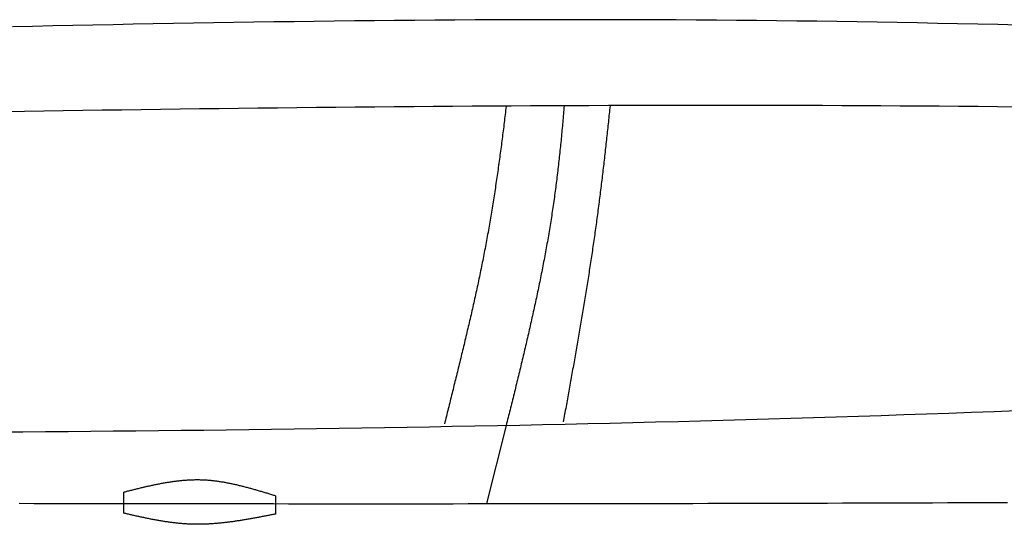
# Model space of a CAD drawing. Extents: x 715 to 7297, y 17 to 5960.
# Tile 54 of 90: x 3419 to 4123, y 845 to 1206. Entities that reach past the tile are written whole.
import ezdxf

# ---------------------------------------------------------------- set-up
doc = ezdxf.new("R2010")
doc.units = 0
doc.layers.add('CAR', color=10, linetype='CONTINUOUS')

msp = doc.modelspace()

# ---------------------------------------------------------------- linework, layer by layer
at = {"layer": 'CAR'}
msp.add_line((3766.62, 915.314), (3752.633, 859.533), dxfattribs=at)
for points in [[(3493.241, 852.698), (3493.241, 867.678)], [(3601.801, 865.054), (3601.801, 852.118)]]:
    msp.add_lwpolyline(points, dxfattribs=at)
for points in [[(4132.5, 1201.61, 0), (4118.13, 1201.95, 0), (4103.75, 1202.28, 0), (4089.38, 1202.59, 0), (4075.01, 1202.89, 0), (4060.64, 1203.17, 0), (4046.26, 1203.44, 0), (4031.89, 1203.69, 0), (4017.52, 1203.93, 0), (4003.14, 1204.15, 0), (3988.77, 1204.35, 0), (3974.4, 1204.54, 0), (3960.02, 1204.71, 0), (3945.65, 1204.86, 0), (3931.27, 1205, 0), (3916.9, 1205.12, 0), (3902.52, 1205.22, 0), (3888.15, 1205.31, 0), (3873.77, 1205.38, 0), (3859.4, 1205.43, 0), (3845.02, 1205.47, 0), (3830.64, 1205.49, 0), (3816.27, 1205.5, 0), (3801.89, 1205.49, 0), (3787.51, 1205.46, 0), (3773.14, 1205.42, 0), (3758.76, 1205.37, 0), (3744.38, 1205.3, 0), (3730, 1205.22, 0), (3715.63, 1205.13, 0), (3701.25, 1205.02, 0), (3686.87, 1204.89, 0), (3672.49, 1204.76, 0), (3658.11, 1204.61, 0), (3643.74, 1204.45, 0), (3629.36, 1204.28, 0), (3614.98, 1204.09, 0), (3600.6, 1203.9, 0), (3586.22, 1203.69, 0), (3571.84, 1203.47, 0), (3557.46, 1203.24, 0), (3543.08, 1203, 0), (3528.7, 1202.75, 0), (3514.32, 1202.49, 0), (3499.94, 1202.22, 0), (3485.56, 1201.94, 0), (3471.18, 1201.65, 0), (3456.8, 1201.35, 0), (3442.42, 1201.04, 0), (3428.04, 1200.73, 0), (3413.66, 1200.4, 0)], [(4131.87, 1143.08, 0), (4117.96, 1143.23, 0), (4104.05, 1143.36, 0), (4090.13, 1143.48, 0), (4076.22, 1143.59, 0), (4062.31, 1143.7, 0), (4048.39, 1143.79, 0), (4034.48, 1143.87, 0), (4020.57, 1143.94, 0), (4006.65, 1144.01, 0), (3992.74, 1144.06, 0), (3978.82, 1144.11, 0), (3964.91, 1144.15, 0), (3950.99, 1144.17, 0), (3937.08, 1144.19, 0), (3923.17, 1144.2, 0), (3909.25, 1144.2, 0), (3895.34, 1144.2, 0), (3881.42, 1144.18, 0), (3867.51, 1144.16, 0), (3853.59, 1144.13, 0), (3839.68, 1144.09, 0), (3825.76, 1144.04, 0), (3811.85, 1143.99, 0), (3797.93, 1143.92, 0), (3784.02, 1143.86, 0), (3770.1, 1143.78, 0), (3756.18, 1143.7, 0), (3742.27, 1143.6, 0), (3728.35, 1143.51, 0), (3714.44, 1143.4, 0), (3700.52, 1143.29, 0), (3686.6, 1143.17, 0), (3672.69, 1143.05, 0), (3658.77, 1142.92, 0), (3644.85, 1142.78, 0), (3630.94, 1142.64, 0), (3617.02, 1142.49, 0), (3603.1, 1142.34, 0), (3589.19, 1142.18, 0), (3575.27, 1142.02, 0), (3561.35, 1141.85, 0), (3547.44, 1141.67, 0), (3533.52, 1141.49, 0), (3519.6, 1141.3, 0), (3505.69, 1141.11, 0), (3491.77, 1140.92, 0), (3477.85, 1140.72, 0), (3463.93, 1140.52, 0), (3450.02, 1140.31, 0), (3436.1, 1140.09, 0), (3422.18, 1139.88, 0), (3408.26, 1139.66, 0)], [(3766.6, 1143.55, 0), (3766.43, 1142.1, 0), (3766.25, 1140.65, 0), (3766.08, 1139.19, 0), (3765.91, 1137.74, 0), (3765.73, 1136.28, 0), (3765.56, 1134.83, 0), (3765.38, 1133.38, 0), (3765.21, 1131.92, 0), (3765.03, 1130.47, 0), (3764.85, 1129.01, 0), (3764.67, 1127.56, 0), (3764.49, 1126.1, 0), (3764.31, 1124.65, 0), (3764.12, 1123.19, 0), (3763.94, 1121.74, 0), (3763.75, 1120.28, 0), (3763.56, 1118.83, 0), (3763.38, 1117.37, 0), (3763.19, 1115.92, 0), (3763, 1114.47, 0), (3762.81, 1113.01, 0), (3762.61, 1111.56, 0), (3762.42, 1110.1, 0), (3762.22, 1108.65, 0), (3762.03, 1107.19, 0), (3761.83, 1105.74, 0), (3761.63, 1104.28, 0), (3761.43, 1102.83, 0), (3761.23, 1101.38, 0), (3761.02, 1099.92, 0), (3760.82, 1098.47, 0), (3760.61, 1097.01, 0), (3760.4, 1095.56, 0), (3760.19, 1094.11, 0), (3759.98, 1092.65, 0), (3759.77, 1091.2, 0), (3759.56, 1089.75, 0), (3759.34, 1088.3, 0), (3759.12, 1086.84, 0), (3758.91, 1085.39, 0), (3758.69, 1083.94, 0), (3758.46, 1082.49, 0), (3758.24, 1081.03, 0), (3758.02, 1079.58, 0), (3757.79, 1078.13, 0), (3757.56, 1076.68, 0), (3757.33, 1075.23, 0), (3757.1, 1073.78, 0), (3756.87, 1072.33, 0), (3756.63, 1070.88, 0), (3756.39, 1069.43, 0), (3756.15, 1067.98, 0), (3755.91, 1066.53, 0), (3755.67, 1065.08, 0), (3755.43, 1063.63, 0), (3755.18, 1062.18, 0), (3754.93, 1060.73, 0), (3754.68, 1059.28, 0), (3754.43, 1057.84, 0), (3754.18, 1056.39, 0), (3753.92, 1054.94, 0), (3753.66, 1053.49, 0), (3753.4, 1052.05, 0), (3753.14, 1050.6, 0), (3752.88, 1049.16, 0), (3752.61, 1047.71, 0), (3752.34, 1046.27, 0), (3752.07, 1044.82, 0), (3751.8, 1043.38, 0), (3751.53, 1041.93, 0), (3751.25, 1040.49, 0), (3750.97, 1039.05, 0), (3750.69, 1037.6, 0), (3750.41, 1036.16, 0), (3750.13, 1034.72, 0), (3749.84, 1033.28, 0), (3749.55, 1031.84, 0), (3749.26, 1030.4, 0), (3748.97, 1028.96, 0), (3748.68, 1027.52, 0), (3748.38, 1026.08, 0), (3748.08, 1024.64, 0), (3747.78, 1023.2, 0), (3747.48, 1021.77, 0), (3747.18, 1020.33, 0), (3746.88, 1018.89, 0), (3746.57, 1017.46, 0), (3746.26, 1016.02, 0), (3745.96, 1014.59, 0), (3745.65, 1013.16, 0), (3745.34, 1011.72, 0), (3745.02, 1010.29, 0), (3744.71, 1008.86, 0), (3744.39, 1007.43, 0), (3744.08, 1006, 0), (3743.76, 1004.57, 0), (3743.44, 1003.14, 0), (3743.12, 1001.71, 0), (3742.8, 1000.29, 0), (3742.47, 998.86, 0), (3742.15, 997.434, 0), (3741.83, 996.01, 0), (3741.5, 994.586, 0), (3741.17, 993.163, 0), (3740.84, 991.74, 0), (3740.51, 990.319, 0), (3740.19, 988.898, 0), (3739.85, 987.479, 0), (3739.52, 986.06, 0), (3739.19, 984.642, 0), (3738.86, 983.225, 0), (3738.52, 981.809, 0), (3738.19, 980.394, 0), (3737.85, 978.979, 0), (3737.52, 977.566, 0), (3737.18, 976.154, 0), (3736.84, 974.742, 0), (3736.5, 973.332, 0), (3736.17, 971.923, 0), (3735.83, 970.514, 0), (3735.49, 969.107, 0), (3735.15, 967.701, 0), (3734.81, 966.296, 0), (3734.47, 964.892, 0), (3734.12, 963.489, 0), (3733.78, 962.087, 0), (3733.44, 960.686, 0), (3733.1, 959.286, 0), (3732.76, 957.888, 0), (3732.42, 956.49, 0), (3732.07, 955.094, 0), (3731.73, 953.699, 0), (3731.39, 952.305, 0), (3731.05, 950.912, 0), (3730.7, 949.52, 0), (3730.36, 948.13, 0), (3730.02, 946.741, 0), (3729.67, 945.353, 0), (3729.33, 943.967, 0), (3728.99, 942.581, 0), (3728.65, 941.197, 0), (3728.31, 939.814, 0), (3727.96, 938.433, 0), (3727.62, 937.053, 0), (3727.28, 935.674, 0), (3726.94, 934.297, 0), (3726.6, 932.92, 0), (3726.26, 931.546, 0), (3725.92, 930.172, 0), (3725.58, 928.8, 0), (3725.24, 927.43, 0), (3724.9, 926.061, 0), (3724.57, 924.693, 0), (3724.23, 923.327, 0), (3723.89, 921.962, 0), (3723.56, 920.599, 0), (3723.22, 919.237, 0), (3722.89, 917.876, 0), (3722.56, 916.517, 0)], [(3808.04, 1143.97, 0), (3807.92, 1142.51, 0), (3807.8, 1141.05, 0), (3807.68, 1139.59, 0), (3807.56, 1138.13, 0), (3807.43, 1136.67, 0), (3807.31, 1135.22, 0), (3807.18, 1133.76, 0), (3807.05, 1132.3, 0), (3806.93, 1130.84, 0), (3806.79, 1129.38, 0), (3806.66, 1127.93, 0), (3806.53, 1126.47, 0), (3806.39, 1125.01, 0), (3806.26, 1123.55, 0), (3806.12, 1122.1, 0), (3805.98, 1120.64, 0), (3805.84, 1119.19, 0), (3805.69, 1117.73, 0), (3805.55, 1116.27, 0), (3805.4, 1114.82, 0), (3805.25, 1113.36, 0), (3805.1, 1111.91, 0), (3804.95, 1110.45, 0), (3804.8, 1109, 0), (3804.64, 1107.55, 0), (3804.48, 1106.09, 0), (3804.32, 1104.64, 0), (3804.16, 1103.19, 0), (3804, 1101.73, 0), (3803.83, 1100.28, 0), (3803.66, 1098.83, 0), (3803.49, 1097.38, 0), (3803.32, 1095.93, 0), (3803.15, 1094.47, 0), (3802.97, 1093.02, 0), (3802.79, 1091.57, 0), (3802.61, 1090.12, 0), (3802.43, 1088.67, 0), (3802.24, 1087.22, 0), (3802.06, 1085.77, 0), (3801.87, 1084.33, 0), (3801.67, 1082.88, 0), (3801.48, 1081.43, 0), (3801.28, 1079.98, 0), (3801.08, 1078.53, 0), (3800.88, 1077.09, 0), (3800.68, 1075.64, 0), (3800.47, 1074.19, 0), (3800.26, 1072.75, 0), (3800.05, 1071.3, 0), (3799.84, 1069.86, 0), (3799.62, 1068.41, 0), (3799.4, 1066.97, 0), (3799.18, 1065.52, 0), (3798.95, 1064.08, 0), (3798.73, 1062.64, 0), (3798.5, 1061.19, 0), (3798.27, 1059.75, 0), (3798.03, 1058.31, 0), (3797.8, 1056.87, 0), (3797.56, 1055.43, 0), (3797.32, 1053.99, 0), (3797.07, 1052.55, 0), (3796.83, 1051.1, 0), (3796.58, 1049.66, 0), (3796.33, 1048.23, 0), (3796.08, 1046.79, 0), (3795.82, 1045.35, 0), (3795.57, 1043.91, 0), (3795.31, 1042.47, 0), (3795.05, 1041.03, 0), (3794.78, 1039.59, 0), (3794.52, 1038.16, 0), (3794.25, 1036.72, 0), (3793.98, 1035.28, 0), (3793.71, 1033.85, 0), (3793.44, 1032.41, 0), (3793.16, 1030.97, 0), (3792.89, 1029.54, 0), (3792.61, 1028.1, 0), (3792.33, 1026.67, 0), (3792.04, 1025.23, 0), (3791.76, 1023.8, 0), (3791.47, 1022.36, 0), (3791.19, 1020.93, 0), (3790.9, 1019.5, 0), (3790.6, 1018.06, 0), (3790.31, 1016.63, 0), (3790.02, 1015.2, 0), (3789.72, 1013.76, 0), (3789.42, 1012.33, 0), (3789.12, 1010.9, 0), (3788.82, 1009.47, 0), (3788.52, 1008.04, 0), (3788.21, 1006.61, 0), (3787.91, 1005.17, 0), (3787.6, 1003.74, 0), (3787.29, 1002.31, 0), (3786.98, 1000.88, 0), (3786.67, 999.451, 0), (3786.36, 998.021, 0), (3786.04, 996.591, 0), (3785.73, 995.162, 0), (3785.41, 993.732, 0), (3785.09, 992.303, 0), (3784.77, 990.874, 0), (3784.45, 989.445, 0), (3784.13, 988.016, 0), (3783.81, 986.588, 0), (3783.48, 985.159, 0), (3783.16, 983.731, 0), (3782.83, 982.303, 0), (3782.5, 980.875, 0), (3782.17, 979.447, 0), (3781.84, 978.02, 0), (3781.51, 976.592, 0), (3781.18, 975.165, 0), (3780.84, 973.738, 0), (3780.51, 972.311, 0), (3780.18, 970.884, 0), (3779.84, 969.458, 0), (3779.5, 968.031, 0), (3779.16, 966.605, 0), (3778.83, 965.179, 0), (3778.49, 963.753, 0), (3778.15, 962.327, 0), (3777.8, 960.901, 0), (3777.46, 959.475, 0), (3777.12, 958.049, 0), (3776.78, 956.624, 0), (3776.43, 955.198, 0), (3776.09, 953.773, 0), (3775.74, 952.348, 0), (3775.4, 950.923, 0), (3775.05, 949.497, 0), (3774.7, 948.073, 0), (3774.36, 946.648, 0), (3774.01, 945.223, 0), (3773.66, 943.798, 0), (3773.31, 942.373, 0), (3772.96, 940.949, 0), (3772.61, 939.524, 0), (3772.26, 938.1, 0), (3771.91, 936.675, 0), (3771.56, 935.251, 0), (3771.21, 933.827, 0), (3770.86, 932.402, 0), (3770.5, 930.978, 0), (3770.15, 929.554, 0), (3769.8, 928.13, 0), (3769.45, 926.706, 0), (3769.09, 925.282, 0), (3768.74, 923.858, 0), (3768.39, 922.434, 0), (3768.03, 921.01, 0), (3767.68, 919.586, 0), (3767.33, 918.162, 0), (3766.97, 916.738, 0), (3766.62, 915.314, 0)], [(3840.87, 1143.98, 0), (3840.72, 1142.54, 0), (3840.58, 1141.1, 0), (3840.43, 1139.67, 0), (3840.28, 1138.23, 0), (3840.13, 1136.79, 0), (3839.98, 1135.36, 0), (3839.83, 1133.92, 0), (3839.68, 1132.48, 0), (3839.53, 1131.04, 0), (3839.38, 1129.6, 0), (3839.23, 1128.17, 0), (3839.07, 1126.73, 0), (3838.92, 1125.29, 0), (3838.77, 1123.85, 0), (3838.61, 1122.42, 0), (3838.45, 1120.98, 0), (3838.3, 1119.54, 0), (3838.14, 1118.1, 0), (3837.98, 1116.66, 0), (3837.82, 1115.22, 0), (3837.66, 1113.79, 0), (3837.5, 1112.35, 0), (3837.34, 1110.91, 0), (3837.18, 1109.47, 0), (3837.02, 1108.03, 0), (3836.85, 1106.59, 0), (3836.69, 1105.16, 0), (3836.52, 1103.72, 0), (3836.36, 1102.28, 0), (3836.19, 1100.84, 0), (3836.02, 1099.4, 0), (3835.85, 1097.97, 0), (3835.68, 1096.53, 0), (3835.51, 1095.09, 0), (3835.34, 1093.65, 0), (3835.17, 1092.21, 0), (3835, 1090.77, 0), (3834.82, 1089.34, 0), (3834.65, 1087.9, 0), (3834.47, 1086.46, 0), (3834.29, 1085.02, 0), (3834.11, 1083.59, 0), (3833.93, 1082.15, 0), (3833.75, 1080.71, 0), (3833.57, 1079.27, 0), (3833.39, 1077.84, 0), (3833.21, 1076.4, 0), (3833.02, 1074.96, 0), (3832.84, 1073.52, 0), (3832.65, 1072.09, 0), (3832.46, 1070.65, 0), (3832.27, 1069.21, 0), (3832.08, 1067.78, 0), (3831.89, 1066.34, 0), (3831.7, 1064.91, 0), (3831.5, 1063.47, 0), (3831.31, 1062.03, 0), (3831.11, 1060.6, 0), (3830.92, 1059.16, 0), (3830.72, 1057.73, 0), (3830.52, 1056.29, 0), (3830.32, 1054.86, 0), (3830.12, 1053.42, 0), (3829.91, 1051.99, 0), (3829.71, 1050.55, 0), (3829.5, 1049.12, 0), (3829.3, 1047.68, 0), (3829.09, 1046.25, 0), (3828.88, 1044.82, 0), (3828.67, 1043.38, 0), (3828.46, 1041.95, 0), (3828.25, 1040.52, 0), (3828.04, 1039.08, 0), (3827.82, 1037.65, 0), (3827.61, 1036.22, 0), (3827.39, 1034.79, 0), (3827.18, 1033.36, 0), (3826.96, 1031.93, 0), (3826.74, 1030.5, 0), (3826.52, 1029.07, 0), (3826.3, 1027.64, 0), (3826.08, 1026.21, 0), (3825.86, 1024.78, 0), (3825.63, 1023.35, 0), (3825.41, 1021.92, 0), (3825.18, 1020.49, 0), (3824.96, 1019.06, 0), (3824.73, 1017.64, 0), (3824.5, 1016.21, 0), (3824.28, 1014.78, 0), (3824.05, 1013.36, 0), (3823.82, 1011.93, 0), (3823.59, 1010.51, 0), (3823.36, 1009.08, 0), (3823.12, 1007.66, 0), (3822.89, 1006.23, 0), (3822.66, 1004.81, 0), (3822.43, 1003.39, 0), (3822.19, 1001.97, 0), (3821.96, 1000.54, 0), (3821.72, 999.124, 0), (3821.48, 997.703, 0), (3821.25, 996.283, 0), (3821.01, 994.864, 0), (3820.77, 993.445, 0), (3820.53, 992.027, 0), (3820.29, 990.609, 0), (3820.05, 989.192, 0), (3819.81, 987.776, 0), (3819.57, 986.36, 0), (3819.33, 984.945, 0), (3819.09, 983.53, 0), (3818.85, 982.117, 0), (3818.6, 980.703, 0), (3818.36, 979.291, 0), (3818.12, 977.879, 0), (3817.87, 976.468, 0), (3817.63, 975.057, 0), (3817.38, 973.647, 0), (3817.14, 972.238, 0), (3816.89, 970.83, 0), (3816.65, 969.422, 0), (3816.4, 968.015, 0), (3816.15, 966.609, 0), (3815.91, 965.203, 0), (3815.66, 963.798, 0), (3815.41, 962.394, 0), (3815.16, 960.991, 0), (3814.92, 959.589, 0), (3814.67, 958.187, 0), (3814.42, 956.786, 0), (3814.17, 955.386, 0), (3813.92, 953.987, 0), (3813.67, 952.589, 0), (3813.42, 951.191, 0), (3813.18, 949.795, 0), (3812.93, 948.399, 0), (3812.68, 947.004, 0), (3812.43, 945.61, 0), (3812.18, 944.217, 0), (3811.93, 942.825, 0), (3811.68, 941.433, 0), (3811.43, 940.043, 0), (3811.18, 938.653, 0), (3810.93, 937.265, 0), (3810.68, 935.877, 0), (3810.43, 934.49, 0), (3810.18, 933.105, 0), (3809.93, 931.72, 0), (3809.68, 930.336, 0), (3809.43, 928.953, 0), (3809.18, 927.571, 0), (3808.93, 926.191, 0), (3808.68, 924.811, 0), (3808.43, 923.432, 0), (3808.18, 922.054, 0), (3807.93, 920.677, 0), (3807.69, 919.302, 0), (3807.44, 917.927, 0)], [(4131.57, 925.842, 0), (4115.44, 925.226, 0), (4099.31, 924.626, 0), (4083.18, 924.041, 0), (4067.04, 923.47, 0), (4050.91, 922.914, 0), (4034.77, 922.372, 0), (4018.63, 921.844, 0), (4002.5, 921.33, 0), (3986.36, 920.831, 0), (3970.22, 920.344, 0), (3954.08, 919.872, 0), (3937.94, 919.412, 0), (3921.8, 918.966, 0), (3905.66, 918.533, 0), (3889.51, 918.112, 0), (3873.37, 917.705, 0), (3857.23, 917.309, 0), (3841.08, 916.926, 0), (3824.94, 916.555, 0), (3808.79, 916.196, 0), (3792.64, 915.849, 0), (3776.49, 915.513, 0), (3760.35, 915.189, 0), (3744.2, 914.876, 0), (3728.05, 914.574, 0), (3711.9, 914.283, 0), (3695.75, 914.003, 0), (3679.6, 913.733, 0), (3663.44, 913.474, 0), (3647.29, 913.224, 0), (3631.14, 912.985, 0), (3614.99, 912.756, 0), (3598.83, 912.536, 0), (3582.68, 912.326, 0), (3566.52, 912.125, 0), (3550.37, 911.934, 0), (3534.21, 911.751, 0), (3518.05, 911.577, 0), (3501.9, 911.412, 0), (3485.74, 911.256, 0), (3469.58, 911.107, 0), (3453.42, 910.967, 0), (3437.26, 910.835, 0), (3421.11, 910.71, 0), (3404.95, 910.593, 0)], [(3601.8, 865.054, 0), (3601.12, 865.262, 0), (3600.45, 865.47, 0), (3599.77, 865.677, 0), (3599.09, 865.885, 0), (3598.41, 866.092, 0), (3597.74, 866.298, 0), (3597.06, 866.505, 0), (3596.38, 866.711, 0), (3595.7, 866.916, 0), (3595.02, 867.121, 0), (3594.35, 867.326, 0), (3593.67, 867.529, 0), (3592.99, 867.732, 0), (3592.31, 867.935, 0), (3591.64, 868.136, 0), (3590.96, 868.336, 0), (3590.28, 868.536, 0), (3589.6, 868.734, 0), (3588.93, 868.931, 0), (3588.25, 869.127, 0), (3587.57, 869.322, 0), (3586.89, 869.516, 0), (3586.21, 869.708, 0), (3585.54, 869.899, 0), (3584.86, 870.088, 0), (3584.18, 870.276, 0), (3583.5, 870.463, 0), (3582.82, 870.647, 0), (3582.14, 870.83, 0), (3581.47, 871.011, 0), (3580.79, 871.19, 0), (3580.11, 871.368, 0), (3579.43, 871.543, 0), (3578.75, 871.717, 0), (3578.07, 871.888, 0), (3577.4, 872.057, 0), (3576.72, 872.224, 0), (3576.04, 872.389, 0), (3575.36, 872.551, 0), (3574.68, 872.711, 0), (3574, 872.869, 0), (3573.32, 873.024, 0), (3572.64, 873.176, 0), (3571.96, 873.326, 0), (3571.29, 873.473, 0), (3570.61, 873.618, 0), (3569.93, 873.759, 0), (3569.25, 873.898, 0), (3568.57, 874.034, 0), (3567.89, 874.167, 0), (3567.21, 874.296, 0), (3566.53, 874.423, 0), (3565.85, 874.546, 0), (3565.17, 874.666, 0), (3564.49, 874.783, 0), (3563.81, 874.897, 0), (3563.13, 875.007, 0), (3562.45, 875.113, 0), (3561.77, 875.216, 0), (3561.09, 875.316, 0), (3560.41, 875.412, 0), (3559.73, 875.504, 0), (3559.05, 875.592, 0), (3558.36, 875.676, 0), (3557.68, 875.757, 0), (3557, 875.833, 0), (3556.32, 875.906, 0), (3555.64, 875.974, 0), (3554.96, 876.038, 0), (3554.28, 876.098, 0), (3553.59, 876.154, 0), (3552.91, 876.205, 0), (3552.23, 876.252, 0), (3551.55, 876.294, 0), (3550.87, 876.332, 0), (3550.18, 876.366, 0), (3549.5, 876.394, 0), (3548.82, 876.418, 0), (3548.14, 876.437, 0), (3547.45, 876.452, 0), (3546.77, 876.462, 0), (3546.09, 876.467, 0), (3545.4, 876.467, 0), (3544.72, 876.464, 0), (3544.04, 876.455, 0), (3543.35, 876.442, 0), (3542.67, 876.425, 0), (3541.99, 876.404, 0), (3541.3, 876.379, 0), (3540.62, 876.349, 0), (3539.93, 876.315, 0), (3539.25, 876.278, 0), (3538.57, 876.236, 0), (3537.88, 876.19, 0), (3537.2, 876.141, 0), (3536.51, 876.087, 0), (3535.83, 876.03, 0), (3535.14, 875.97, 0), (3534.46, 875.905, 0), (3533.77, 875.838, 0), (3533.09, 875.766, 0), (3532.4, 875.691, 0), (3531.72, 875.613, 0), (3531.03, 875.532, 0), (3530.35, 875.447, 0), (3529.66, 875.359, 0), (3528.97, 875.268, 0), (3528.29, 875.174, 0), (3527.6, 875.077, 0), (3526.92, 874.977, 0), (3526.23, 874.874, 0), (3525.55, 874.768, 0), (3524.86, 874.659, 0), (3524.17, 874.548, 0), (3523.49, 874.434, 0), (3522.8, 874.317, 0), (3522.11, 874.198, 0), (3521.43, 874.076, 0), (3520.74, 873.952, 0), (3520.05, 873.826, 0), (3519.37, 873.697, 0), (3518.68, 873.566, 0), (3517.99, 873.433, 0), (3517.31, 873.297, 0), (3516.62, 873.16, 0), (3515.93, 873.021, 0), (3515.25, 872.879, 0), (3514.56, 872.736, 0), (3513.87, 872.591, 0), (3513.18, 872.444, 0), (3512.5, 872.295, 0), (3511.81, 872.145, 0), (3511.12, 871.993, 0), (3510.43, 871.84, 0), (3509.75, 871.685, 0), (3509.06, 871.529, 0), (3508.37, 871.371, 0), (3507.68, 871.212, 0), (3507, 871.052, 0), (3506.31, 870.89, 0), (3505.62, 870.728, 0), (3504.93, 870.564, 0), (3504.25, 870.4, 0), (3503.56, 870.234, 0), (3502.87, 870.068, 0), (3502.18, 869.9, 0), (3501.5, 869.732, 0), (3500.81, 869.564, 0), (3500.12, 869.394, 0), (3499.43, 869.224, 0), (3498.74, 869.054, 0), (3498.06, 868.883, 0), (3497.37, 868.711, 0), (3496.68, 868.54, 0), (3495.99, 868.368, 0), (3495.3, 868.195, 0), (3494.62, 868.023, 0), (3493.93, 867.85, 0), (3493.24, 867.678, 0)], [(3418.43, 859.774, 0), (3429.11, 859.753, 0), (3439.8, 859.733, 0), (3450.49, 859.713, 0), (3461.18, 859.694, 0), (3471.87, 859.676, 0), (3482.56, 859.659, 0), (3493.25, 859.643, 0), (3503.94, 859.627, 0), (3514.64, 859.613, 0), (3525.34, 859.599, 0), (3536.03, 859.586, 0), (3546.73, 859.574, 0), (3557.43, 859.563, 0), (3568.13, 859.553, 0), (3578.83, 859.544, 0), (3589.54, 859.536, 0), (3600.24, 859.529, 0), (3610.94, 859.523, 0), (3621.65, 859.517, 0), (3632.35, 859.513, 0), (3643.06, 859.509, 0), (3653.76, 859.507, 0), (3664.47, 859.506, 0), (3675.18, 859.505, 0), (3685.88, 859.506, 0), (3696.59, 859.508, 0), (3707.3, 859.51, 0), (3718.01, 859.514, 0), (3728.72, 859.519, 0), (3739.43, 859.525, 0), (3750.13, 859.532, 0), (3760.84, 859.54, 0), (3771.55, 859.549, 0), (3782.26, 859.559, 0), (3792.97, 859.57, 0), (3803.68, 859.583, 0), (3814.39, 859.596, 0), (3825.1, 859.61, 0), (3835.81, 859.626, 0), (3846.52, 859.643, 0), (3857.23, 859.66, 0), (3867.94, 859.679, 0), (3878.65, 859.699, 0), (3889.35, 859.72, 0), (3900.06, 859.741, 0), (3910.77, 859.764, 0), (3921.48, 859.788, 0), (3932.19, 859.813, 0), (3942.9, 859.838, 0), (3953.61, 859.865, 0), (3964.32, 859.893, 0), (3975.03, 859.921, 0), (3985.74, 859.951, 0), (3996.45, 859.981, 0), (4007.16, 860.012, 0), (4017.87, 860.045, 0), (4028.57, 860.078, 0), (4039.28, 860.112, 0), (4049.99, 860.147, 0), (4060.7, 860.183, 0), (4071.41, 860.219, 0), (4082.12, 860.257, 0), (4092.83, 860.295, 0), (4103.54, 860.334, 0), (4114.25, 860.374, 0), (4124.96, 860.415, 0)], [(3601.8, 852.118, 0), (3601.11, 851.983, 0), (3600.43, 851.847, 0), (3599.74, 851.712, 0), (3599.06, 851.577, 0), (3598.37, 851.442, 0), (3597.68, 851.308, 0), (3597, 851.173, 0), (3596.31, 851.039, 0), (3595.63, 850.905, 0), (3594.94, 850.772, 0), (3594.26, 850.639, 0), (3593.57, 850.506, 0), (3592.88, 850.374, 0), (3592.2, 850.243, 0), (3591.51, 850.112, 0), (3590.83, 849.981, 0), (3590.14, 849.851, 0), (3589.45, 849.722, 0), (3588.77, 849.594, 0), (3588.08, 849.467, 0), (3587.4, 849.34, 0), (3586.71, 849.214, 0), (3586.03, 849.089, 0), (3585.34, 848.965, 0), (3584.65, 848.842, 0), (3583.97, 848.72, 0), (3583.28, 848.599, 0), (3582.6, 848.479, 0), (3581.91, 848.36, 0), (3581.23, 848.243, 0), (3580.54, 848.126, 0), (3579.85, 848.011, 0), (3579.17, 847.898, 0), (3578.48, 847.785, 0), (3577.8, 847.674, 0), (3577.11, 847.565, 0), (3576.43, 847.456, 0), (3575.74, 847.35, 0), (3575.06, 847.245, 0), (3574.37, 847.141, 0), (3573.69, 847.039, 0), (3573, 846.939, 0), (3572.32, 846.841, 0), (3571.63, 846.744, 0), (3570.95, 846.649, 0), (3570.26, 846.556, 0), (3569.58, 846.465, 0), (3568.89, 846.375, 0), (3568.21, 846.288, 0), (3567.52, 846.203, 0), (3566.84, 846.119, 0), (3566.15, 846.038, 0), (3565.47, 845.959, 0), (3564.78, 845.882, 0), (3564.1, 845.807, 0), (3563.41, 845.735, 0), (3562.73, 845.665, 0), (3562.04, 845.597, 0), (3561.36, 845.531, 0), (3560.68, 845.468, 0), (3559.99, 845.407, 0), (3559.31, 845.349, 0), (3558.62, 845.294, 0), (3557.94, 845.241, 0), (3557.26, 845.19, 0), (3556.57, 845.142, 0), (3555.89, 845.097, 0), (3555.2, 845.055, 0), (3554.52, 845.015, 0), (3553.84, 844.978, 0), (3553.15, 844.944, 0), (3552.47, 844.913, 0), (3551.79, 844.885, 0), (3551.1, 844.86, 0), (3550.42, 844.838, 0), (3549.74, 844.819, 0), (3549.05, 844.802, 0), (3548.37, 844.79, 0), (3547.69, 844.78, 0), (3547, 844.773, 0), (3546.32, 844.77, 0), (3545.64, 844.77, 0), (3544.95, 844.774, 0), (3544.27, 844.781, 0), (3543.59, 844.791, 0), (3542.91, 844.805, 0), (3542.22, 844.822, 0), (3541.54, 844.843, 0), (3540.86, 844.867, 0), (3540.18, 844.895, 0), (3539.5, 844.927, 0), (3538.81, 844.962, 0), (3538.13, 845, 0), (3537.45, 845.043, 0), (3536.77, 845.088, 0), (3536.09, 845.137, 0), (3535.4, 845.189, 0), (3534.72, 845.245, 0), (3534.04, 845.303, 0), (3533.36, 845.365, 0), (3532.68, 845.43, 0), (3532, 845.498, 0), (3531.32, 845.569, 0), (3530.63, 845.643, 0), (3529.95, 845.72, 0), (3529.27, 845.799, 0), (3528.59, 845.882, 0), (3527.91, 845.967, 0), (3527.23, 846.055, 0), (3526.55, 846.145, 0), (3525.87, 846.238, 0), (3525.19, 846.334, 0), (3524.51, 846.432, 0), (3523.83, 846.532, 0), (3523.15, 846.635, 0), (3522.47, 846.74, 0), (3521.79, 846.847, 0), (3521.11, 846.957, 0), (3520.42, 847.069, 0), (3519.74, 847.182, 0), (3519.06, 847.298, 0), (3518.38, 847.416, 0), (3517.7, 847.536, 0), (3517.02, 847.657, 0), (3516.34, 847.781, 0), (3515.66, 847.906, 0), (3514.98, 848.033, 0), (3514.3, 848.162, 0), (3513.62, 848.292, 0), (3512.94, 848.424, 0), (3512.27, 848.558, 0), (3511.59, 848.692, 0), (3510.91, 848.829, 0), (3510.23, 848.966, 0), (3509.55, 849.105, 0), (3508.87, 849.246, 0), (3508.19, 849.387, 0), (3507.51, 849.53, 0), (3506.83, 849.673, 0), (3506.15, 849.818, 0), (3505.47, 849.964, 0), (3504.79, 850.111, 0), (3504.11, 850.258, 0), (3503.43, 850.407, 0), (3502.75, 850.556, 0), (3502.07, 850.706, 0), (3501.39, 850.856, 0), (3500.71, 851.008, 0), (3500.03, 851.16, 0), (3499.35, 851.312, 0), (3498.68, 851.465, 0), (3498, 851.618, 0), (3497.32, 851.772, 0), (3496.64, 851.926, 0), (3495.96, 852.08, 0), (3495.28, 852.234, 0), (3494.6, 852.389, 0), (3493.92, 852.543, 0), (3493.24, 852.698, 0)]]:
    msp.add_polyline3d(points, dxfattribs=at)

doc.saveas('drawing.dxf')
